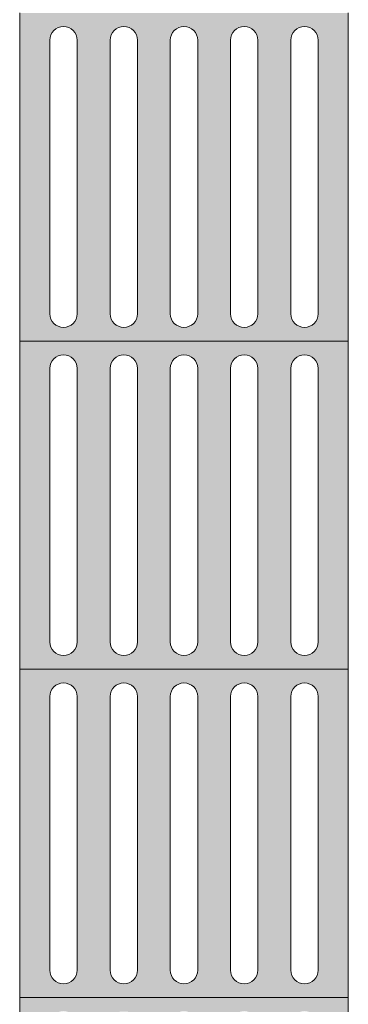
# Model space of a CAD drawing. Header units: metres. Extents: x -14.5 to 21.1, y -19.1 to 7.7.
# Tile 81 of 103: x 6.606 to 6.856, y -12.595 to -11.845. Entities that reach past the tile are written whole.
import ezdxf

# ---------------------------------------------------------------- set-up
doc = ezdxf.new("R2010")
doc.units = ezdxf.units.M
doc.layers.add('A-DETL', color=7, linetype='Continuous', lineweight=5, true_color=0x00a600)
doc.layers.add('A-DETL-GENF', color=7, linetype='Continuous', lineweight=5)

msp = doc.modelspace()

# ---------------------------------------------------------------- hatches: boundary and pattern name
at = {"layer": 'A-DETL-GENF', "true_color": 0xffffff}
h = msp.add_hatch(color=7, dxfattribs=at)
h.paths.add_polyline_path([(6.64495, -12.09004), (6.85641, -12.09004), (6.85641, -11.84004), (6.60641, -11.84004), (6.60641, -12.09004), (6.64244, -12.09004)])
h.paths.add_polyline_path([(6.77725, -12.07962), (6.77455, -12.07927), (6.77204, -12.07823), (6.76988, -12.07657), (6.76822, -12.07442), (6.76718, -12.0719), (6.76683, -12.06921), (6.76718, -11.85818), (6.76822, -11.85567), (6.76988, -11.85351), (6.77204, -11.85185), (6.77455, -11.85081), (6.77725, -11.85046), (6.77994, -11.85081), (6.78245, -11.85185), (6.78461, -11.85351), (6.78627, -11.85567), (6.78731, -11.85818), (6.78766, -11.86087), (6.78715, -12.07229), (6.78627, -12.07442), (6.78461, -12.07657), (6.78005, -12.07922), (6.77994, -12.07927)])
h.paths.add_polyline_path([(6.73141, -12.07962), (6.72872, -12.07927), (6.7262, -12.07823), (6.72405, -12.07657), (6.72239, -12.07442), (6.72135, -12.0719), (6.721, -12.06921), (6.72135, -11.85818), (6.72239, -11.85567), (6.72405, -11.85351), (6.7262, -11.85185), (6.72872, -11.85081), (6.73141, -11.85046), (6.73411, -11.85081), (6.73662, -11.85185), (6.73878, -11.85351), (6.74043, -11.85567), (6.74147, -11.85818), (6.74183, -11.86087), (6.74147, -12.0719), (6.74043, -12.07442), (6.73878, -12.07657), (6.73662, -12.07823), (6.73411, -12.07927)])
h.paths.add_polyline_path([(6.82308, -12.07962), (6.82038, -12.07927), (6.81787, -12.07823), (6.81571, -12.07657), (6.81406, -12.07442), (6.81302, -12.0719), (6.81266, -12.06921), (6.81302, -11.85818), (6.81406, -11.85567), (6.81571, -11.85351), (6.81787, -11.85185), (6.82038, -11.85081), (6.82308, -11.85046), (6.82577, -11.85081), (6.82829, -11.85185), (6.83044, -11.85351), (6.8321, -11.85567), (6.83314, -11.85818), (6.8335, -11.86087), (6.83314, -12.0719), (6.8321, -12.07442), (6.83044, -12.07657), (6.82829, -12.07823), (6.82577, -12.07927)])
h.paths.add_polyline_path([(6.68558, -12.07962), (6.68288, -12.07927), (6.68037, -12.07823), (6.67821, -12.07657), (6.67656, -12.07442), (6.67552, -12.0719), (6.67516, -12.06921), (6.67552, -11.85818), (6.67656, -11.85567), (6.67821, -11.85351), (6.68037, -11.85185), (6.68288, -11.85081), (6.68789, -11.85076), (6.68827, -11.85081), (6.69079, -11.85185), (6.69294, -11.85351), (6.6946, -11.85567), (6.69564, -11.85818), (6.696, -11.86087), (6.69564, -12.0719), (6.6946, -12.07442), (6.69294, -12.07657), (6.69079, -12.07823), (6.68789, -12.07932)])
h.paths.add_polyline_path([(6.63975, -12.07962), (6.63705, -12.07927), (6.63454, -12.07823), (6.63238, -12.07657), (6.63072, -12.07442), (6.62968, -12.0719), (6.62933, -12.06921), (6.62968, -11.85818), (6.63072, -11.85567), (6.63238, -11.85351), (6.63454, -11.85185), (6.63705, -11.85081), (6.63975, -11.85046), (6.64244, -11.85081), (6.64495, -11.85185), (6.64711, -11.85351), (6.64877, -11.85567), (6.64981, -11.85818), (6.65016, -11.86087), (6.64981, -12.0719), (6.64877, -12.07442), (6.64711, -12.07657), (6.64495, -12.07823), (6.64244, -12.07927)])
h = msp.add_hatch(color=7, dxfattribs=at)
h.paths.add_polyline_path([(6.68558, -12.34004), (6.85641, -12.34004), (6.85641, -12.09004), (6.60641, -12.09004), (6.60641, -12.34004), (6.68288, -12.34004)])
h.paths.add_polyline_path([(6.77725, -12.32962), (6.77455, -12.32927), (6.77204, -12.32823), (6.76988, -12.32657), (6.76822, -12.32442), (6.76718, -12.3219), (6.76683, -12.31921), (6.76718, -12.10818), (6.76822, -12.10567), (6.76988, -12.10351), (6.77204, -12.10185), (6.77455, -12.10081), (6.77725, -12.10046), (6.77994, -12.10081), (6.78245, -12.10185), (6.78461, -12.10351), (6.78627, -12.10567), (6.78757, -12.11015), (6.78766, -12.11087), (6.78715, -12.32229), (6.78627, -12.32442), (6.78461, -12.32657), (6.78005, -12.32922), (6.77994, -12.32927)])
h.paths.add_polyline_path([(6.68558, -12.32962), (6.68288, -12.32927), (6.68037, -12.32823), (6.67821, -12.32657), (6.67656, -12.32442), (6.67552, -12.3219), (6.67516, -12.31921), (6.67552, -12.10818), (6.67656, -12.10567), (6.67821, -12.10351), (6.68037, -12.10185), (6.68288, -12.10081), (6.68789, -12.10076), (6.68827, -12.10081), (6.69079, -12.10185), (6.69294, -12.10351), (6.6946, -12.10567), (6.6959, -12.11015), (6.696, -12.11087), (6.69564, -12.3219), (6.6946, -12.32442), (6.69294, -12.32657), (6.69079, -12.32823), (6.68789, -12.32932)])
h.paths.add_polyline_path([(6.82308, -12.32962), (6.82038, -12.32927), (6.81787, -12.32823), (6.81571, -12.32657), (6.81406, -12.32442), (6.81302, -12.3219), (6.81266, -12.31921), (6.81302, -12.10818), (6.81406, -12.10567), (6.81571, -12.10351), (6.81787, -12.10185), (6.82038, -12.10081), (6.82308, -12.10046), (6.82577, -12.10081), (6.82829, -12.10185), (6.83044, -12.10351), (6.8321, -12.10567), (6.83314, -12.10818), (6.8335, -12.11087), (6.83314, -12.3219), (6.8321, -12.32442), (6.83044, -12.32657), (6.82829, -12.32823), (6.82577, -12.32927)])
h.paths.add_polyline_path([(6.73141, -12.32962), (6.72872, -12.32927), (6.7262, -12.32823), (6.72405, -12.32657), (6.72239, -12.32442), (6.72135, -12.3219), (6.721, -12.31921), (6.72135, -12.10818), (6.72239, -12.10567), (6.72405, -12.10351), (6.7262, -12.10185), (6.72872, -12.10081), (6.73141, -12.10046), (6.73411, -12.10081), (6.73662, -12.10185), (6.73878, -12.10351), (6.74043, -12.10567), (6.74173, -12.11015), (6.74183, -12.11087), (6.74147, -12.3219), (6.74043, -12.32442), (6.73878, -12.32657), (6.73662, -12.32823), (6.73411, -12.32927)])
h.paths.add_polyline_path([(6.63975, -12.32962), (6.63705, -12.32927), (6.63454, -12.32823), (6.63238, -12.32657), (6.63072, -12.32442), (6.62968, -12.3219), (6.62933, -12.31921), (6.62968, -12.10818), (6.63072, -12.10567), (6.63238, -12.10351), (6.63454, -12.10185), (6.63705, -12.10081), (6.63975, -12.10046), (6.64244, -12.10081), (6.64495, -12.10185), (6.64711, -12.10351), (6.64877, -12.10567), (6.65007, -12.11015), (6.65016, -12.11087), (6.64981, -12.3219), (6.64877, -12.32442), (6.64711, -12.32657), (6.64495, -12.32823), (6.64244, -12.32927)])
h = msp.add_hatch(color=7, dxfattribs=at)
h.paths.add_polyline_path([(6.64495, -12.59004), (6.85641, -12.59004), (6.85641, -12.34004), (6.60641, -12.34004), (6.60641, -12.59004), (6.64244, -12.59004)])
h.paths.add_polyline_path([(6.77725, -12.57962), (6.77455, -12.57927), (6.77204, -12.57823), (6.76988, -12.57657), (6.76822, -12.57442), (6.76718, -12.5719), (6.76683, -12.56921), (6.76718, -12.35818), (6.76822, -12.35567), (6.76988, -12.35351), (6.77204, -12.35185), (6.77455, -12.35081), (6.77725, -12.35046), (6.77994, -12.35081), (6.78245, -12.35185), (6.78461, -12.35351), (6.78627, -12.35567), (6.78731, -12.35818), (6.78766, -12.36087), (6.78715, -12.57229), (6.78627, -12.57442), (6.78461, -12.57657), (6.78005, -12.57922), (6.77994, -12.57927)])
h.paths.add_polyline_path([(6.63975, -12.57962), (6.63705, -12.57927), (6.63454, -12.57823), (6.63238, -12.57657), (6.63072, -12.57442), (6.62968, -12.5719), (6.62933, -12.56921), (6.62968, -12.35818), (6.63072, -12.35567), (6.63238, -12.35351), (6.63454, -12.35185), (6.63705, -12.35081), (6.63975, -12.35046), (6.64244, -12.35081), (6.64495, -12.35185), (6.64711, -12.35351), (6.64877, -12.35567), (6.64981, -12.35818), (6.65016, -12.36087), (6.64981, -12.5719), (6.64877, -12.57442), (6.64711, -12.57657), (6.64495, -12.57823), (6.64244, -12.57927)])
h.paths.add_polyline_path([(6.73141, -12.57962), (6.72872, -12.57927), (6.7262, -12.57823), (6.72405, -12.57657), (6.72239, -12.57442), (6.72135, -12.5719), (6.721, -12.56921), (6.72135, -12.35818), (6.72239, -12.35567), (6.72405, -12.35351), (6.7262, -12.35185), (6.72872, -12.35081), (6.73141, -12.35046), (6.73411, -12.35081), (6.73662, -12.35185), (6.73878, -12.35351), (6.74043, -12.35567), (6.74147, -12.35818), (6.74183, -12.36087), (6.74147, -12.5719), (6.74043, -12.57442), (6.73878, -12.57657), (6.73662, -12.57823), (6.73411, -12.57927)])
h.paths.add_polyline_path([(6.82308, -12.57962), (6.82038, -12.57927), (6.81787, -12.57823), (6.81571, -12.57657), (6.81406, -12.57442), (6.81302, -12.5719), (6.81266, -12.56921), (6.81302, -12.35818), (6.81406, -12.35567), (6.81571, -12.35351), (6.81787, -12.35185), (6.82038, -12.35081), (6.82308, -12.35046), (6.82577, -12.35081), (6.82829, -12.35185), (6.83044, -12.35351), (6.8321, -12.35567), (6.83314, -12.35818), (6.8335, -12.36087), (6.83314, -12.5719), (6.8321, -12.57442), (6.83044, -12.57657), (6.82829, -12.57823), (6.82577, -12.57927)])
h.paths.add_polyline_path([(6.68558, -12.57962), (6.68288, -12.57927), (6.68037, -12.57823), (6.67821, -12.57657), (6.67656, -12.57442), (6.67552, -12.5719), (6.67516, -12.56921), (6.67552, -12.35818), (6.67656, -12.35567), (6.67821, -12.35351), (6.68037, -12.35185), (6.68288, -12.35081), (6.68789, -12.35076), (6.68827, -12.35081), (6.69079, -12.35185), (6.69294, -12.35351), (6.6946, -12.35567), (6.69564, -12.35818), (6.696, -12.36087), (6.69564, -12.5719), (6.6946, -12.57442), (6.69294, -12.57657), (6.69079, -12.57823), (6.68789, -12.57932)])
h = msp.add_hatch(color=7, dxfattribs=at)
h.paths.add_polyline_path([(6.64495, -12.84004), (6.85641, -12.84004), (6.85641, -12.59004), (6.60641, -12.59004), (6.60641, -12.84004), (6.64244, -12.84004)])
h.paths.add_polyline_path([(6.77725, -12.82962), (6.77455, -12.82927), (6.77204, -12.82823), (6.76988, -12.82657), (6.76822, -12.82442), (6.76718, -12.8219), (6.76683, -12.81921), (6.76718, -12.60818), (6.76822, -12.60567), (6.76988, -12.60351), (6.77204, -12.60185), (6.77455, -12.60081), (6.77725, -12.60046), (6.77994, -12.60081), (6.78245, -12.60185), (6.78461, -12.60351), (6.78627, -12.60567), (6.78731, -12.60818), (6.78766, -12.61087), (6.78715, -12.82229), (6.78627, -12.82442), (6.78461, -12.82657), (6.78005, -12.82922), (6.77994, -12.82927)])
h.paths.add_polyline_path([(6.63975, -12.82962), (6.63705, -12.82927), (6.63454, -12.82823), (6.63238, -12.82657), (6.63072, -12.82442), (6.62968, -12.8219), (6.62933, -12.81921), (6.62968, -12.60818), (6.63072, -12.60567), (6.63238, -12.60351), (6.63454, -12.60185), (6.63705, -12.60081), (6.63975, -12.60046), (6.64244, -12.60081), (6.64495, -12.60185), (6.64711, -12.60351), (6.64877, -12.60567), (6.64981, -12.60818), (6.65016, -12.61087), (6.64981, -12.8219), (6.64877, -12.82442), (6.64711, -12.82657), (6.64495, -12.82823), (6.64244, -12.82927)])
h.paths.add_polyline_path([(6.68558, -12.82962), (6.68288, -12.82927), (6.68037, -12.82823), (6.67821, -12.82657), (6.67656, -12.82442), (6.67552, -12.8219), (6.67516, -12.81921), (6.67552, -12.60818), (6.67656, -12.60567), (6.67821, -12.60351), (6.68037, -12.60185), (6.68288, -12.60081), (6.68789, -12.60076), (6.68827, -12.60081), (6.69079, -12.60185), (6.69294, -12.60351), (6.6946, -12.60567), (6.69564, -12.60818), (6.696, -12.61087), (6.69564, -12.8219), (6.6946, -12.82442), (6.69294, -12.82657), (6.69079, -12.82823), (6.68789, -12.82932)])
h.paths.add_polyline_path([(6.73141, -12.82962), (6.72872, -12.82927), (6.7262, -12.82823), (6.72405, -12.82657), (6.72239, -12.82442), (6.72135, -12.8219), (6.721, -12.81921), (6.72135, -12.60818), (6.72239, -12.60567), (6.72405, -12.60351), (6.7262, -12.60185), (6.72872, -12.60081), (6.73141, -12.60046), (6.73411, -12.60081), (6.73662, -12.60185), (6.73878, -12.60351), (6.74043, -12.60567), (6.74147, -12.60818), (6.74183, -12.61087), (6.74147, -12.8219), (6.74043, -12.82442), (6.73878, -12.82657), (6.73662, -12.82823), (6.73411, -12.82927)])
h.paths.add_polyline_path([(6.82308, -12.82962), (6.82038, -12.82927), (6.81787, -12.82823), (6.81571, -12.82657), (6.81406, -12.82442), (6.81302, -12.8219), (6.81266, -12.81921), (6.81302, -12.60818), (6.81406, -12.60567), (6.81571, -12.60351), (6.81787, -12.60185), (6.82038, -12.60081), (6.82308, -12.60046), (6.82577, -12.60081), (6.82829, -12.60185), (6.83044, -12.60351), (6.8321, -12.60567), (6.83314, -12.60818), (6.8335, -12.61087), (6.83314, -12.8219), (6.8321, -12.82442), (6.83044, -12.82657), (6.82829, -12.82823), (6.82577, -12.82927)])

# ---------------------------------------------------------------- linework, layer by layer
at = {"layer": 'A-DETL', "color": 8, "true_color": 0x808080}
for p, q in [((6.60641, -11.84004), (6.60641, -12.09004)), ((6.85641, -12.09004), (6.85641, -11.84004)), ((6.62933, -12.06921), (6.62933, -11.86087)), ((6.65016, -11.86087), (6.65016, -12.06921)), ((6.67516, -12.06921), (6.67516, -11.86087)), ((6.696, -11.86087), (6.696, -12.06921)), ((6.721, -12.06921), (6.721, -11.86087)), ((6.74183, -11.86087), (6.74183, -12.06921)), ((6.76683, -12.06921), (6.76683, -11.86087)), ((6.78766, -11.86087), (6.78766, -12.06921)), ((6.81266, -12.06921), (6.81266, -11.86087)), ((6.8335, -11.86087), (6.8335, -12.06921)), ((6.85641, -12.09004), (6.60641, -12.09004)), ((6.60641, -12.09004), (6.60641, -12.34004)), ((6.85641, -12.34004), (6.85641, -12.09004)), ((6.62933, -12.31921), (6.62933, -12.11087)), ((6.65016, -12.11087), (6.65016, -12.31921)), ((6.67516, -12.31921), (6.67516, -12.11087)), ((6.696, -12.11087), (6.696, -12.31921)), ((6.721, -12.31921), (6.721, -12.11087)), ((6.74183, -12.11087), (6.74183, -12.31921)), ((6.76683, -12.31921), (6.76683, -12.11087)), ((6.78766, -12.11087), (6.78766, -12.31921)), ((6.81266, -12.31921), (6.81266, -12.11087)), ((6.8335, -12.11087), (6.8335, -12.31921)), ((6.85641, -12.34004), (6.60641, -12.34004)), ((6.60641, -12.34004), (6.60641, -12.59004)), ((6.85641, -12.59004), (6.85641, -12.34004)), ((6.62933, -12.56921), (6.62933, -12.36087)), ((6.65016, -12.36087), (6.65016, -12.56921)), ((6.67516, -12.56921), (6.67516, -12.36087)), ((6.696, -12.36087), (6.696, -12.56921)), ((6.721, -12.56921), (6.721, -12.36087)), ((6.74183, -12.36087), (6.74183, -12.56921)), ((6.76683, -12.56921), (6.76683, -12.36087)), ((6.78766, -12.36087), (6.78766, -12.56921)), ((6.81266, -12.56921), (6.81266, -12.36087)), ((6.8335, -12.36087), (6.8335, -12.56921)), ((6.85641, -12.59004), (6.60641, -12.59004)), ((6.60641, -12.59004), (6.60641, -12.84004)), ((6.85641, -12.84004), (6.85641, -12.59004))]:
    msp.add_line(p, q, dxfattribs=at)
for centre, start, end in [((6.63975, -11.86087), 0, 180), ((6.68558, -11.86087), 0, 180), ((6.73141, -11.86087), 0, 180), ((6.77725, -11.86087), 0, 180), ((6.82308, -11.86087), 0, 180), ((6.63975, -12.06921), 180, 0), ((6.68558, -12.06921), 180, 0), ((6.73141, -12.06921), 180, 0), ((6.77725, -12.06921), 180, 0), ((6.82308, -12.06921), 180, 0), ((6.63975, -12.11087), 0, 180), ((6.68558, -12.11087), 0, 180), ((6.73141, -12.11087), 0, 180), ((6.77725, -12.11087), 0, 180), ((6.82308, -12.11087), 0, 180), ((6.63975, -12.31921), 180, 0), ((6.68558, -12.31921), 180, 0), ((6.73141, -12.31921), 180, 0), ((6.77725, -12.31921), 180, 0), ((6.82308, -12.31921), 180, 0), ((6.63975, -12.36087), 0, 180), ((6.68558, -12.36087), 0, 180), ((6.73141, -12.36087), 0, 180), ((6.77725, -12.36087), 0, 180), ((6.82308, -12.36087), 0, 180), ((6.63975, -12.56921), 180, 0), ((6.68558, -12.56921), 180, 0), ((6.73141, -12.56921), 180, 0), ((6.77725, -12.56921), 180, 0), ((6.82308, -12.56921), 180, 0)]:
    msp.add_arc(centre, 0.01042, start, end, dxfattribs=at)

doc.saveas('drawing.dxf')
